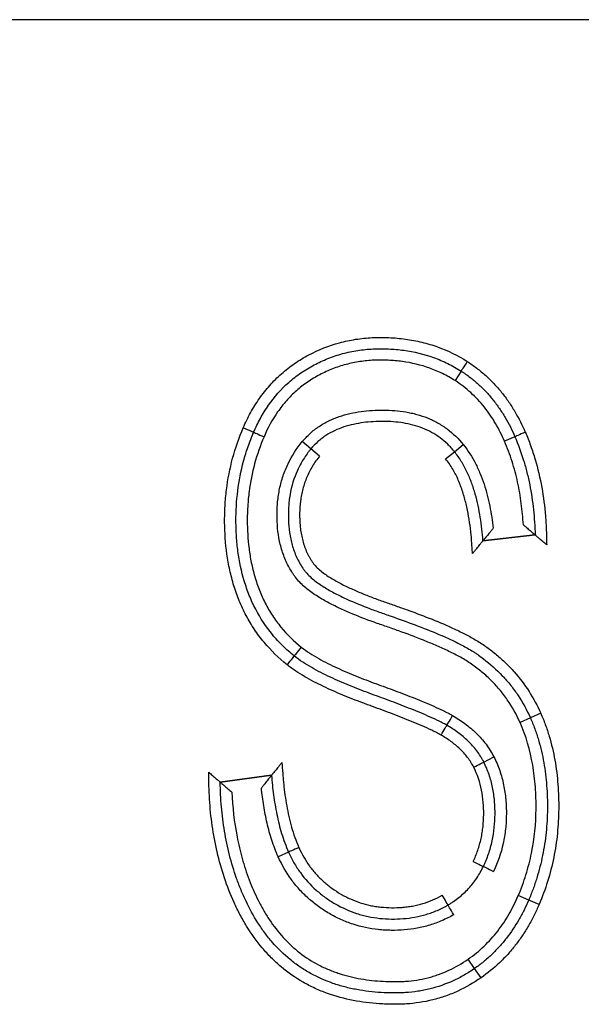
# Model space of a CAD drawing. Header units: millimetres. Extents: x -241 to 2698, y 66 to 2144.
# Tile 22 of 45: x 771.56 to 776.52, y 1774.25 to 1782.94. Entities that reach past the tile are written whole.
import ezdxf

# ---------------------------------------------------------------- set-up
doc = ezdxf.new("R2010")
doc.units = ezdxf.units.MM

msp = doc.modelspace()

# ---------------------------------------------------------------- linework, layer by layer
for p, q in [((789.6361, 1782.9426), (753.8274, 1782.9426)), ((789.6361, 1782.9426), (753.8274, 1782.9426)), ((775.4579, 1779.8399), (775.4041, 1779.7555)), ((774.1302, 1779.1533), (774.0532, 1779.217)), ((775.9326, 1779.2602), (775.8408, 1779.2206)), ((774.2072, 1779.0895), (774.1302, 1779.1533)), ((775.3206, 1779.0651), (775.3984, 1779.1279)), ((775.3984, 1779.1279), (775.4765, 1779.1904)), ((775.6502, 1778.34), (776.111, 1778.3935)), ((775.6502, 1778.34), (776.111, 1778.3935)), ((776.111, 1778.3935), (775.6502, 1778.34)), ((776.0692, 1776.7782), (775.9778, 1776.7377)), ((776.1605, 1776.819), (776.0692, 1776.7782)), ((775.6576, 1776.3871), (775.7465, 1776.4329)), ((773.7818, 1776.2703), (773.3284, 1776.2098)), ((773.3284, 1776.2098), (773.7818, 1776.2703)), ((773.9323, 1775.5921), (773.8411, 1775.5512)), ((776.0544, 1775.1686), (775.9624, 1775.2079)), ((776.1463, 1775.1293), (776.0544, 1775.1686)), ((775.5768, 1774.565), (775.5199, 1774.6472)), ((775.6337, 1774.4828), (775.5768, 1774.565))]:
    msp.add_line(p, q)
for centre, major_axis, ratio, start_param, end_param in [((775.5119, 1779.9241), (0.054, 0.0842), 0.002805, 1.570796, 3.141593), ((773.5321, 1779.3393), (-0.0918, 0.0397), 0.00212, 1.570796, 3.141593), ((773.7157, 1779.2601), (-0.0919, 0.0395), 0.00212, 0, 1.570796), ((776.0245, 1779.2998), (0.0918, 0.0396), 0.002009, 1.570796, 3.141593), ((774.0454, 1777.4019), (-0.0629, -0.0777), 0.007213, 4.712389, 6.283185), ((773.9201, 1777.246), (-0.0624, -0.0782), 0.007213, 3.141593, 4.712387), ((775.3805, 1776.7987), (-0.0499, -0.0867), 0.011417, 0, 1.570791), ((775.2797, 1776.626), (-0.0509, -0.0861), 0.011417, 1.570796, 3.141593), ((775.5685, 1776.3417), (-0.0891, -0.0454), 0.004435, 1.570796, 3.141593), ((774.0237, 1775.6327), (0.0914, 0.0406), 0.004405, 1.570796, 3.141593), ((775.5637, 1775.5087), (-0.0902, 0.0432), 0.00379, 1.570796, 3.141593), ((775.7443, 1775.4226), (-0.0903, 0.0429), 0.00379, 0, 1.570789), ((775.2899, 1775.2111), (-0.0509, 0.0861), 0.010324, 3.141593, 4.712396), ((775.3908, 1775.0384), (-0.05, 0.0866), 0.010324, 4.712442, 6.283185)]:
    msp.add_ellipse(centre, major_axis=major_axis, ratio=ratio, start_param=start_param, end_param=end_param)
for points, knots in [([(773.532, 1779.3391), (773.5516, 1779.3844), (773.5732, 1779.4289), (773.6207, 1779.515), (773.6465, 1779.5567), (773.6887, 1779.6171), (773.7034, 1779.6369), (773.7339, 1779.6757), (773.7498, 1779.6947), (773.7987, 1779.7498), (773.8678, 1779.8187), (773.9446, 1779.8785), (774.0051, 1779.92), (774.0258, 1779.9332), (774.068, 1779.9586), (774.0895, 1779.9708), (774.1981, 1780.0284), (774.2884, 1780.0641), (774.429, 1780.1023), (774.4768, 1780.1125), (774.5497, 1780.1239), (774.5743, 1780.127), (774.6233, 1780.132), (774.6477, 1780.1338), (774.7211, 1780.1375), (774.77, 1780.1374), (774.8677, 1780.1332), (774.9165, 1780.1289), (774.9896, 1780.1189), (775.014, 1780.1149), (775.0624, 1780.1058), (775.1342, 1780.0903), (775.204, 1780.0693), (775.3408, 1780.0201), (775.4282, 1779.9774), (775.5116, 1779.9242)], [0, 0, 0, 0, 0.0625, 0.0625, 0.125, 0.125, 0.15625, 0.15625, 0.1875, 0.1875, 0.25, 0.3125, 0.3125, 0.34375, 0.34375, 0.375, 0.375, 0.5, 0.5, 0.5625, 0.5625, 0.59375, 0.59375, 0.625, 0.625, 0.6875, 0.6875, 0.75, 0.75, 0.78125, 0.78125, 0.8125, 0.875, 0.875, 1, 1, 1, 1]), ([(773.6239, 1779.2996), (773.6418, 1779.3412), (773.6616, 1779.3819), (773.7053, 1779.4615), (773.7293, 1779.5006), (773.8069, 1779.6121), (773.8663, 1779.6797), (773.9511, 1779.7549), (773.9686, 1779.7695), (774.0046, 1779.7976), (774.023, 1779.811), (774.0603, 1779.8366), (774.0794, 1779.8487), (774.118, 1779.872), (774.1767, 1779.9053), (774.2381, 1779.9338), (774.3013, 1779.9588), (774.3227, 1779.9666), (774.3661, 1779.981), (774.3879, 1779.9876), (774.4538, 1780.0054), (774.4985, 1780.0147), (774.5887, 1780.0286), (774.634, 1780.0331), (774.7021, 1780.0364), (774.7249, 1780.0369), (774.7705, 1780.0368), (774.7933, 1780.0363), (774.8614, 1780.0333), (774.9065, 1780.0294), (775.0405, 1780.011), (775.1283, 1779.9902), (775.2359, 1779.9516), (775.2572, 1779.9433), (775.299, 1779.9256), (775.3608, 1779.8973), (775.4198, 1779.8641), (775.4579, 1779.8399)], [0, 0, 0, 0, 0.0625, 0.0625, 0.125, 0.125, 0.25, 0.25, 0.28125, 0.28125, 0.3125, 0.3125, 0.34375, 0.34375, 0.375, 0.4375, 0.4375, 0.46875, 0.46875, 0.5, 0.5, 0.5625, 0.5625, 0.625, 0.625, 0.65625, 0.65625, 0.6875, 0.6875, 0.75, 0.75, 0.875, 0.875, 0.90625, 0.90625, 0.9375, 1, 1, 1, 1]), ([(775.4041, 1779.7555), (775.3686, 1779.7782), (775.3317, 1779.7989), (775.2567, 1779.8356), (775.2184, 1779.8516), (775.1016, 1779.8934), (775.021, 1779.9127), (774.9171, 1779.927), (774.8962, 1779.9293), (774.8545, 1779.9331), (774.8337, 1779.9344), (774.7712, 1779.9372), (774.7295, 1779.9374), (774.6463, 1779.9337), (774.6047, 1779.9297), (774.5423, 1779.9204), (774.5216, 1779.9167), (774.4806, 1779.9082), (774.4197, 1779.8939), (774.3406, 1779.868), (774.283, 1779.8435), (774.2449, 1779.8261), (774.226, 1779.8168), (774.1889, 1779.7972), (774.1706, 1779.7869), (774.1349, 1779.7654), (774.1173, 1779.7543), (774.0659, 1779.7193), (774.0168, 1779.6812), (773.9712, 1779.6384), (773.9417, 1779.6088), (773.9273, 1779.5935), (773.8855, 1779.5461), (773.8598, 1779.5131), (773.7887, 1779.4104), (773.749, 1779.3371), (773.7156, 1779.2599)], [0, 0, 0, 0, 0.0625, 0.0625, 0.125, 0.125, 0.25, 0.25, 0.28125, 0.28125, 0.3125, 0.3125, 0.375, 0.375, 0.4375, 0.4375, 0.46875, 0.46875, 0.5, 0.5625, 0.59375, 0.59375, 0.625, 0.625, 0.65625, 0.65625, 0.6875, 0.6875, 0.75, 0.78125, 0.78125, 0.8125, 0.8125, 0.875, 0.875, 1, 1, 1, 1]), ([(775.5116, 1779.9242), (775.5405, 1779.9057), (775.5686, 1779.886), (775.6229, 1779.8446), (775.6753, 1779.8011), (775.724, 1779.7536), (775.7708, 1779.704), (775.7934, 1779.6781), (775.8364, 1779.6248), (775.8568, 1779.5974), (775.8956, 1779.5412), (775.914, 1779.5123), (775.9663, 1779.4239), (775.9971, 1779.3629), (776.0244, 1779.3)], [0, 0, 0, 0, 0.125, 0.125, 0.25, 0.375, 0.375, 0.5, 0.5, 0.625, 0.625, 0.75, 0.75, 1, 1, 1, 1]), ([(775.4579, 1779.8399), (775.4645, 1779.8356), (775.4712, 1779.8312), (775.4844, 1779.8224), (775.504, 1779.809), (775.5487, 1779.7762), (775.5852, 1779.7459), (775.6324, 1779.7033), (775.655, 1779.6811), (775.6984, 1779.6349), (775.7191, 1779.611), (775.7589, 1779.5615), (775.7778, 1779.536), (775.8137, 1779.4837), (775.8306, 1779.457), (775.8628, 1779.4023), (775.878, 1779.3744), (775.9066, 1779.3179), (775.92, 1779.2892), (775.9326, 1779.2602)], [0, 0, 0, 0, 0.03125, 0.03125, 0.0625, 0.125, 0.25, 0.25, 0.375, 0.375, 0.5, 0.5, 0.625, 0.625, 0.75, 0.75, 0.875, 0.875, 1, 1, 1, 1]), ([(775.8408, 1779.2206), (775.8175, 1779.2743), (775.7914, 1779.3264), (775.7471, 1779.4018), (775.7315, 1779.4265), (775.6985, 1779.4748), (775.6811, 1779.4984), (775.6447, 1779.5441), (775.6256, 1779.5662), (775.5856, 1779.609), (775.5647, 1779.6296), (775.4998, 1779.6884), (775.4535, 1779.7239), (775.4041, 1779.7555)], [0, 0, 0, 0, 0.25, 0.25, 0.375, 0.375, 0.5, 0.5, 0.625, 0.625, 0.75, 0.75, 1, 1, 1, 1]), ([(774.0532, 1779.217), (774.0746, 1779.2429), (774.0977, 1779.267), (774.1351, 1779.3005), (774.148, 1779.3112), (774.1743, 1779.3316), (774.2147, 1779.3605), (774.2578, 1779.385), (774.3026, 1779.4068), (774.3178, 1779.4136), (774.3487, 1779.4263), (774.3643, 1779.4322), (774.4428, 1779.4592), (774.5072, 1779.4736), (774.6055, 1779.4872), (774.6386, 1779.4904), (774.705, 1779.4945), (774.7382, 1779.4954), (774.8374, 1779.495), (774.9031, 1779.4901), (774.9848, 1779.4762), (775.0011, 1779.4731), (775.0336, 1779.4659), (775.0499, 1779.4619), (775.0981, 1779.4485), (775.161, 1779.4273), (775.2208, 1779.3989), (775.2645, 1779.3746), (775.2788, 1779.366), (775.3069, 1779.3478), (775.3206, 1779.3383), (775.3872, 1779.2888), (775.4346, 1779.2427), (775.4765, 1779.1904)], [0, 0, 0, 0, 0.0625, 0.0625, 0.09375, 0.09375, 0.125, 0.1875, 0.1875, 0.21875, 0.21875, 0.25, 0.25, 0.375, 0.375, 0.4375, 0.4375, 0.5, 0.5, 0.625, 0.625, 0.65625, 0.65625, 0.6875, 0.6875, 0.75, 0.8125, 0.8125, 0.84375, 0.84375, 0.875, 0.875, 1, 1, 1, 1]), ([(775.3984, 1779.1279), (775.3961, 1779.1308), (775.3938, 1779.1337), (775.389, 1779.1394), (775.3819, 1779.148), (775.3648, 1779.1674), (775.3288, 1779.2044), (775.2951, 1779.2329), (775.2593, 1779.2592), (775.2469, 1779.2676), (775.2219, 1779.2835), (775.1837, 1779.306), (775.1436, 1779.3247), (775.0886, 1779.3463), (775.0602, 1779.3555), (775.0031, 1779.3707), (774.9744, 1779.3768), (774.8876, 1779.3909), (774.829, 1779.3951), (774.7403, 1779.3953), (774.7107, 1779.3946), (774.652, 1779.3911), (774.6227, 1779.3884), (774.5355, 1779.3769), (774.4781, 1779.3648), (774.3651, 1779.3274), (774.3116, 1779.3027), (774.2498, 1779.2625), (774.2377, 1779.254), (774.214, 1779.236), (774.2025, 1779.2265), (774.1693, 1779.197), (774.1489, 1779.1759), (774.1302, 1779.1533)], [0, 0, 0, 0, 0.007813, 0.007813, 0.015625, 0.03125, 0.0625, 0.125, 0.125, 0.15625, 0.15625, 0.1875, 0.25, 0.25, 0.3125, 0.3125, 0.375, 0.375, 0.5, 0.5, 0.5625, 0.5625, 0.625, 0.625, 0.75, 0.75, 0.875, 0.875, 0.90625, 0.90625, 0.9375, 0.9375, 1, 1, 1, 1]), ([(773.9196, 1777.2464), (773.8446, 1777.3063), (773.7767, 1777.3724), (773.6859, 1777.4811), (773.6434, 1777.5379), (773.6051, 1777.5985), (773.5805, 1777.6396), (773.5687, 1777.6606), (773.5353, 1777.7239), (773.5153, 1777.7669), (773.4795, 1777.8546), (773.4476, 1777.9438), (773.4234, 1778.0359), (773.4079, 1778.106), (773.4033, 1778.1295), (773.3948, 1778.1764), (773.3911, 1778.1999), (773.3746, 1778.3175), (773.3684, 1778.4118), (773.3675, 1778.5536), (773.3687, 1778.601), (773.3727, 1778.6721), (773.3744, 1778.6958), (773.3787, 1778.7432), (773.3812, 1778.767), (773.4075, 1778.9804), (773.4564, 1779.1633), (773.532, 1779.3391)], [0, 0, 0, 0, 0.125, 0.125, 0.1875, 0.21875, 0.21875, 0.25, 0.25, 0.3125, 0.3125, 0.375, 0.4375, 0.4375, 0.46875, 0.46875, 0.5, 0.5, 0.625, 0.625, 0.6875, 0.6875, 0.71875, 0.71875, 0.75, 0.75, 1, 1, 1, 1]), ([(773.9825, 1777.3241), (773.9474, 1777.3522), (773.9137, 1777.3818), (773.8492, 1777.4448), (773.8183, 1777.4782), (773.7323, 1777.5822), (773.6709, 1777.6754), (773.6216, 1777.7765), (773.6029, 1777.8175), (773.594, 1777.8384), (773.5689, 1777.9012), (773.5542, 1777.9435), (773.5157, 1778.0715), (773.4975, 1778.1583), (773.4796, 1778.2905), (773.473, 1778.3571), (773.4697, 1778.4243), (773.4682, 1778.4693), (773.4678, 1778.4919), (773.4676, 1778.6042), (773.4727, 1778.6933), (773.4948, 1778.87), (773.5118, 1778.9576), (773.5468, 1779.0877), (773.5601, 1779.1309), (773.5897, 1779.2161), (773.606, 1779.2581), (773.6239, 1779.2996)], [0, 0, 0, 0, 0.0625, 0.0625, 0.125, 0.125, 0.25, 0.28125, 0.28125, 0.3125, 0.3125, 0.375, 0.375, 0.5, 0.5, 0.5625, 0.59375, 0.59375, 0.625, 0.625, 0.75, 0.75, 0.875, 0.875, 0.9375, 0.9375, 1, 1, 1, 1]), ([(776.0244, 1779.3), (776.0412, 1779.261), (776.0569, 1779.2214), (776.0858, 1779.1414), (776.099, 1779.101), (776.1352, 1778.9787), (776.1545, 1778.8959), (776.1847, 1778.7285), (776.1954, 1778.6442), (776.2058, 1778.517), (776.2082, 1778.4746), (776.2107, 1778.4109), (776.2112, 1778.3897), (776.2123, 1778.3472), (776.2128, 1778.3259), (776.2134, 1778.3047)], [0, 0, 0, 0, 0.125, 0.125, 0.25, 0.25, 0.5, 0.5, 0.75, 0.75, 0.875, 0.875, 0.9375, 0.9375, 1, 1, 1, 1]), ([(773.7156, 1779.2599), (773.6487, 1779.1041), (773.6053, 1778.9427), (773.5812, 1778.7552), (773.5788, 1778.7343), (773.5748, 1778.6923), (773.5732, 1778.6711), (773.5692, 1778.6078), (773.5678, 1778.5657), (773.5676, 1778.4398), (773.5723, 1778.3562), (773.5882, 1778.2315), (773.595, 1778.1901), (773.6077, 1778.1281), (773.6124, 1778.1075), (773.6225, 1778.0663), (773.6281, 1778.0458), (773.6459, 1777.9849), (773.6595, 1777.945), (773.6901, 1777.8667), (773.7071, 1777.8283), (773.7359, 1777.772), (773.7459, 1777.7534), (773.7672, 1777.7167), (773.7784, 1777.6986), (773.8132, 1777.6453), (773.8382, 1777.6114), (773.9182, 1777.5141), (773.9784, 1777.4554), (774.0449, 1777.4023)], [0, 0, 0, 0, 0.25, 0.25, 0.28125, 0.28125, 0.3125, 0.3125, 0.375, 0.375, 0.5, 0.5, 0.5625, 0.5625, 0.59375, 0.59375, 0.625, 0.625, 0.6875, 0.6875, 0.75, 0.75, 0.78125, 0.78125, 0.8125, 0.8125, 0.875, 0.875, 1, 1, 1, 1]), ([(775.9778, 1776.7377), (775.9461, 1776.8086), (775.9086, 1776.8754), (775.8433, 1776.9695), (775.8201, 1776.9998), (775.7706, 1777.0584), (775.7444, 1777.0866), (775.6889, 1777.141), (775.6602, 1777.1666), (775.6156, 1777.2031), (775.6005, 1777.2149), (775.5699, 1777.2378), (775.5543, 1777.249), (775.5227, 1777.2706), (775.5065, 1777.2808), (775.4736, 1777.3004), (775.4569, 1777.3099), (775.4061, 1777.3374), (775.3715, 1777.3547), (775.3016, 1777.3878), (775.2663, 1777.4036), (775.1954, 1777.4341), (775.1597, 1777.4489), (775.0522, 1777.4919), (774.9799, 1777.519), (774.8709, 1777.5582), (774.8345, 1777.5711), (774.7797, 1777.59), (774.7614, 1777.5962), (774.7249, 1777.6088), (774.7067, 1777.6152), (774.6159, 1777.6478), (774.544, 1777.6755), (774.4378, 1777.7207), (774.4027, 1777.7364), (774.3333, 1777.7695), (774.299, 1777.7869), (774.2314, 1777.824), (774.1981, 1777.8437), (774.1495, 1777.8759), (774.1335, 1777.8871), (774.1024, 1777.9104), (774.0873, 1777.9224), (774.0581, 1777.9477), (774.0441, 1777.9609), (774.0174, 1777.9889), (774.0048, 1778.0036), (773.9872, 1778.0271), (773.9815, 1778.0351), (773.9705, 1778.0514), (773.9544, 1778.076), (773.9205, 1778.1351), (773.8974, 1778.1888), (773.8779, 1778.2444), (773.8721, 1778.2631), (773.8617, 1778.3007), (773.8571, 1778.3196), (773.8372, 1778.4144), (773.8304, 1778.4915), (773.8305, 1778.5891), (773.8309, 1778.6087), (773.8328, 1778.6477), (773.837, 1778.7059), (773.8457, 1778.7633), (773.8617, 1778.8392), (773.8718, 1778.8768), (773.8969, 1778.9511), (773.9115, 1778.9871), (773.9617, 1779.0915), (774.0035, 1779.1565), (774.0532, 1779.217)], [0, 0, 0, 0, 0.0625, 0.0625, 0.09375, 0.09375, 0.125, 0.125, 0.15625, 0.15625, 0.171875, 0.171875, 0.1875, 0.1875, 0.203125, 0.203125, 0.21875, 0.21875, 0.25, 0.25, 0.28125, 0.28125, 0.3125, 0.3125, 0.375, 0.375, 0.40625, 0.40625, 0.421875, 0.421875, 0.4375, 0.4375, 0.5, 0.5, 0.53125, 0.53125, 0.5625, 0.5625, 0.59375, 0.59375, 0.609375, 0.609375, 0.625, 0.625, 0.640625, 0.640625, 0.65625, 0.65625, 0.664062, 0.664062, 0.671875, 0.6875, 0.71875, 0.71875, 0.734375, 0.734375, 0.75, 0.75, 0.8125, 0.8125, 0.828125, 0.828125, 0.84375, 0.875, 0.875, 0.90625, 0.90625, 0.9375, 0.9375, 1, 1, 1, 1]), ([(776.0072, 1778.4821), (776.0035, 1778.5455), (775.9976, 1778.6086), (775.9809, 1778.7343), (775.97, 1778.7969), (775.9496, 1778.8897), (775.9422, 1778.9205), (775.9258, 1778.9818), (775.9169, 1779.0123), (775.8881, 1779.1029), (775.866, 1779.1623), (775.8408, 1779.2206)], [0, 0, 0, 0, 0.25, 0.25, 0.5, 0.5, 0.625, 0.625, 0.75, 0.75, 1, 1, 1, 1]), ([(775.9326, 1779.2602), (775.962, 1779.1921), (775.9875, 1779.1225), (776.0201, 1779.0161), (776.03, 1778.9803), (776.0481, 1778.9082), (776.0562, 1778.872), (776.0778, 1778.763), (776.0888, 1778.6897), (776.1044, 1778.542), (776.1091, 1778.4678), (776.111, 1778.3935)], [0, 0, 0, 0, 0.25, 0.25, 0.375, 0.375, 0.5, 0.5, 0.75, 0.75, 1, 1, 1, 1]), ([(774.1302, 1779.1533), (774.1272, 1779.1496), (774.1243, 1779.1459), (774.1184, 1779.1386), (774.1097, 1779.1274), (774.09, 1779.1011), (774.0638, 1779.0622), (774.0449, 1779.0298), (774.0271, 1778.9966), (774.0187, 1778.9797), (773.9798, 1778.8941), (773.9584, 1778.8228), (773.9423, 1778.7305), (773.9396, 1778.7118), (773.9353, 1778.6745), (773.9336, 1778.6558), (773.9302, 1778.5997), (773.9299, 1778.5623), (773.9327, 1778.4877), (773.9359, 1778.4504), (773.9469, 1778.3758), (773.9546, 1778.339), (773.975, 1778.2672), (773.9877, 1778.2321), (774.0112, 1778.1807), (774.0198, 1778.1638), (774.0382, 1778.1311), (774.048, 1778.1152), (774.0638, 1778.092), (774.0692, 1778.0843), (774.0805, 1778.0695), (774.0865, 1778.0622), (774.1052, 1778.0412), (774.1189, 1778.0278), (774.1471, 1778.0026), (774.1618, 1777.9908), (774.1918, 1777.9683), (774.2072, 1777.9576), (774.2542, 1777.9266), (774.2866, 1777.9076), (774.3529, 1777.8716), (774.3866, 1777.8547), (774.4887, 1777.8066), (774.5581, 1777.7778), (774.6632, 1777.7374), (774.6985, 1777.7244), (774.7516, 1777.7055), (774.7693, 1777.6993), (774.8048, 1777.687), (774.8226, 1777.681), (774.9114, 1777.6502), (774.9821, 1777.6248), (775.1226, 1777.5717), (775.1923, 1777.5441), (775.2957, 1777.4999), (775.33, 1777.4847), (775.398, 1777.453), (775.4317, 1777.4365), (775.4816, 1777.4103), (775.4981, 1777.4013), (775.5309, 1777.3827), (775.5472, 1777.3731), (775.5711, 1777.3581), (775.579, 1777.353), (775.5946, 1777.3426), (775.6023, 1777.3373), (775.6252, 1777.3212), (775.7005, 1777.266), (775.77, 1777.2041), (775.8343, 1777.1362), (775.847, 1777.1223), (775.8716, 1777.0939), (775.8837, 1777.0794), (775.9189, 1777.0353), (775.9849, 1776.9446), (776.0386, 1776.8466), (776.0692, 1776.7782)], [0, 0, 0, 0, 0.003906, 0.003906, 0.007813, 0.015625, 0.03125, 0.046875, 0.046875, 0.0625, 0.0625, 0.125, 0.125, 0.140625, 0.140625, 0.15625, 0.15625, 0.1875, 0.1875, 0.21875, 0.21875, 0.25, 0.25, 0.28125, 0.28125, 0.296875, 0.296875, 0.3125, 0.3125, 0.320313, 0.320313, 0.328125, 0.328125, 0.34375, 0.34375, 0.359375, 0.359375, 0.375, 0.375, 0.40625, 0.40625, 0.4375, 0.4375, 0.5, 0.5, 0.53125, 0.53125, 0.546875, 0.546875, 0.5625, 0.5625, 0.625, 0.625, 0.6875, 0.6875, 0.71875, 0.71875, 0.75, 0.75, 0.765625, 0.765625, 0.78125, 0.78125, 0.789063, 0.789063, 0.796875, 0.796875, 0.8125, 0.875, 0.875, 0.890625, 0.890625, 0.90625, 0.90625, 0.9375, 1, 1, 1, 1]), ([(775.6502, 1778.34), (775.6452, 1778.4098), (775.6375, 1778.4795), (775.6154, 1778.6179), (775.601, 1778.6863), (775.5723, 1778.7874), (775.5615, 1778.8208), (775.5373, 1778.8864), (775.5238, 1778.9187), (775.5012, 1778.9662), (775.4933, 1778.9818), (775.4766, 1779.0125), (775.4679, 1779.0276), (775.4404, 1779.0721), (775.4204, 1779.1007), (775.3984, 1779.1279)], [0, 0, 0, 0, 0.25, 0.25, 0.5, 0.5, 0.625, 0.625, 0.75, 0.75, 0.8125, 0.8125, 0.875, 0.875, 1, 1, 1, 1]), ([(775.4765, 1779.1904), (775.5183, 1779.1385), (775.5536, 1779.0828), (775.599, 1778.9946), (775.6128, 1778.9644), (775.6381, 1778.903), (775.6495, 1778.8718), (775.6702, 1778.8089), (775.6795, 1778.7771), (775.6962, 1778.7128), (775.7036, 1778.6804), (775.7233, 1778.5828), (775.7332, 1778.5172), (775.7405, 1778.4512)], [0, 0, 0, 0, 0.25, 0.25, 0.375, 0.375, 0.5, 0.5, 0.625, 0.625, 0.75, 0.75, 1, 1, 1, 1]), ([(774.2072, 1779.0895), (774.1839, 1779.0611), (774.1627, 1779.0313), (774.1342, 1778.9844), (774.1252, 1778.9684), (774.1085, 1778.9358), (774.0855, 1778.8863), (774.0623, 1778.8177), (774.0502, 1778.7645), (774.0433, 1778.7287), (774.0404, 1778.7105), (774.0334, 1778.6562), (774.0311, 1778.6201), (774.0301, 1778.5478), (774.0313, 1778.5116), (774.0363, 1778.4574), (774.0385, 1778.4394), (774.0441, 1778.4033), (774.0475, 1778.3852), (774.0596, 1778.3318), (774.0703, 1778.2971), (774.0908, 1778.2466), (774.0983, 1778.23), (774.111, 1778.2056), (774.1154, 1778.1975), (774.1246, 1778.1817), (774.1342, 1778.1661), (774.1445, 1778.1511), (774.1524, 1778.1401), (774.1551, 1778.1364), (774.1608, 1778.1293), (774.1637, 1778.1259), (774.1787, 1778.1088), (774.192, 1778.0962), (774.22, 1778.0722), (774.2346, 1778.061), (774.2642, 1778.0397), (774.2793, 1778.0296), (774.3252, 1778.0006), (774.3567, 1777.9829), (774.4207, 1777.9493), (774.4533, 1777.9336), (774.5191, 1777.9034), (774.5524, 1777.8891), (774.6195, 1777.8614), (774.6534, 1777.8481), (774.7215, 1777.8224), (774.7557, 1777.81), (774.8072, 1777.792), (774.8244, 1777.7861), (774.8588, 1777.7743), (774.9104, 1777.7564), (774.9619, 1777.7381), (775.0644, 1777.7009), (775.1325, 1777.6752), (775.2675, 1777.6211), (775.3345, 1777.5928), (775.4336, 1777.5468), (775.4664, 1777.5309), (775.5314, 1777.4974), (775.5634, 1777.4798), (775.6101, 1777.4518), (775.6254, 1777.4422), (775.6556, 1777.4222), (775.6703, 1777.4118), (775.7141, 1777.3801), (775.7711, 1777.3358), (775.825, 1777.2874), (775.8772, 1777.2367), (775.9025, 1777.2102), (776.0231, 1777.074), (776.1008, 1776.9525), (776.1605, 1776.819)], [0, 0, 0, 0, 0.03125, 0.03125, 0.046875, 0.046875, 0.0625, 0.09375, 0.109375, 0.109375, 0.125, 0.125, 0.15625, 0.15625, 0.1875, 0.1875, 0.203125, 0.203125, 0.21875, 0.21875, 0.25, 0.25, 0.265625, 0.265625, 0.273437, 0.273437, 0.28125, 0.289062, 0.289062, 0.292969, 0.292969, 0.296875, 0.296875, 0.3125, 0.3125, 0.328125, 0.328125, 0.34375, 0.34375, 0.375, 0.375, 0.40625, 0.40625, 0.4375, 0.4375, 0.46875, 0.46875, 0.5, 0.5, 0.515625, 0.515625, 0.53125, 0.5625, 0.5625, 0.625, 0.625, 0.6875, 0.6875, 0.71875, 0.71875, 0.75, 0.75, 0.765625, 0.765625, 0.78125, 0.78125, 0.8125, 0.84375, 0.84375, 0.875, 0.875, 1, 1, 1, 1]), ([(775.558, 1778.2286), (775.5567, 1778.247), (775.5553, 1778.2654), (775.5527, 1778.3022), (775.5514, 1778.3206), (775.5473, 1778.3758), (775.5438, 1778.4125), (775.535, 1778.4858), (775.5298, 1778.5223), (775.5172, 1778.5949), (775.5098, 1778.6311), (775.4926, 1778.7026), (775.4828, 1778.7381), (775.4601, 1778.8082), (775.4471, 1778.8429), (775.4179, 1778.9101), (775.4015, 1778.9428), (775.3645, 1779.0059), (775.3439, 1779.0362), (775.3206, 1779.0651)], [0, 0, 0, 0, 0.0625, 0.0625, 0.125, 0.125, 0.25, 0.25, 0.375, 0.375, 0.5, 0.5, 0.625, 0.625, 0.75, 0.75, 0.875, 0.875, 1, 1, 1, 1]), ([(775.7405, 1778.4512), (775.7355, 1778.4449), (775.7305, 1778.4386), (775.7205, 1778.4262), (775.7156, 1778.4201), (775.7009, 1778.4018), (775.6915, 1778.3903), (775.6784, 1778.3742), (775.6742, 1778.3691), (775.6684, 1778.3621), (775.6666, 1778.3599), (775.6631, 1778.3557), (775.6615, 1778.3537), (775.6585, 1778.35), (775.6571, 1778.3484), (775.6547, 1778.3455), (775.6537, 1778.3442), (775.6511, 1778.3411), (775.6502, 1778.34), (775.6502, 1778.34)], [0, 0, 0, 0, 0.125178, 0.125178, 0.250357, 0.250357, 0.500713, 0.500713, 0.625892, 0.625892, 0.688481, 0.688481, 0.75107, 0.75107, 0.813659, 0.813659, 0.876249, 0.876249, 1, 1, 1, 1]), ([(776.0072, 1778.4821), (776.0132, 1778.4771), (776.0192, 1778.4721), (776.031, 1778.4621), (776.0368, 1778.4572), (776.0541, 1778.4425), (776.065, 1778.4332), (776.0801, 1778.4202), (776.0848, 1778.4161), (776.0912, 1778.4106), (776.0933, 1778.4088), (776.0971, 1778.4055), (776.0989, 1778.4039), (776.1022, 1778.4011), (776.1037, 1778.3998), (776.1063, 1778.3976), (776.1074, 1778.3966), (776.1101, 1778.3943), (776.111, 1778.3935), (776.111, 1778.3935)], [0, 0, 0, 0, 0.125181, 0.125181, 0.250361, 0.250361, 0.500722, 0.500722, 0.625903, 0.625903, 0.688493, 0.688493, 0.751083, 0.751083, 0.813674, 0.813674, 0.876264, 0.876264, 1, 1, 1, 1]), ([(776.2134, 1778.3047), (776.2075, 1778.3097), (776.2016, 1778.3148), (776.1901, 1778.3249), (776.1843, 1778.3299), (776.1673, 1778.3447), (776.1565, 1778.354), (776.1416, 1778.3669), (776.137, 1778.371), (776.1285, 1778.3783), (776.1246, 1778.3817), (776.1198, 1778.3859), (776.1183, 1778.3872), (776.1158, 1778.3894), (776.1146, 1778.3903), (776.112, 1778.3926), (776.1111, 1778.3935), (776.111, 1778.3935)], [0, 0, 0, 0, 0.125231, 0.125231, 0.250463, 0.250463, 0.500925, 0.500925, 0.626156, 0.626156, 0.751388, 0.751388, 0.814003, 0.814003, 0.876619, 0.876619, 1, 1, 1, 1]), ([(775.558, 1778.2286), (775.5631, 1778.2348), (775.5683, 1778.2411), (775.5785, 1778.2534), (775.5835, 1778.2595), (775.5986, 1778.2777), (775.6082, 1778.2893), (775.6216, 1778.3054), (775.6259, 1778.3106), (775.6317, 1778.3177), (775.6336, 1778.3199), (775.6371, 1778.3242), (775.6388, 1778.3262), (775.6418, 1778.3299), (775.6432, 1778.3315), (775.6456, 1778.3345), (775.6467, 1778.3358), (775.6493, 1778.3389), (775.6502, 1778.34), (775.6502, 1778.34)], [0, 0, 0, 0, 0.125018, 0.125018, 0.250035, 0.250035, 0.50007, 0.50007, 0.625088, 0.625088, 0.687596, 0.687596, 0.750105, 0.750105, 0.812614, 0.812614, 0.875123, 0.875123, 1, 1, 1, 1]), ([(774.0449, 1777.4023), (774.0688, 1777.3829), (774.0941, 1777.3651), (774.1456, 1777.3317), (774.1719, 1777.316), (774.2519, 1777.2713), (774.3068, 1777.2442), (774.418, 1777.193), (774.4745, 1777.169), (774.5882, 1777.1231), (774.6455, 1777.1013), (774.7319, 1777.0698), (774.7607, 1777.0593), (774.8182, 1777.0382), (774.847, 1777.0275), (774.933, 1776.9951), (774.9902, 1776.9731), (775.104, 1776.9278), (775.1606, 1776.9045), (775.2447, 1776.8674), (775.2725, 1776.8547), (775.3139, 1776.8346), (775.3276, 1776.8277), (775.3547, 1776.8134), (775.3682, 1776.806), (775.3815, 1776.7982)], [0, 0, 0, 0, 0.0625, 0.0625, 0.125, 0.125, 0.25, 0.25, 0.375, 0.375, 0.5, 0.5, 0.5625, 0.5625, 0.625, 0.625, 0.75, 0.75, 0.875, 0.875, 0.9375, 0.9375, 0.96875, 0.96875, 1, 1, 1, 1]), ([(775.3306, 1776.7121), (775.3173, 1776.72), (775.3036, 1776.7274), (775.2762, 1776.7416), (775.2623, 1776.7485), (775.2205, 1776.7686), (775.1923, 1776.7813), (775.1072, 1776.8185), (775.0499, 1776.8418), (774.9348, 1776.8873), (774.877, 1776.9094), (774.7901, 1776.9419), (774.7611, 1776.9527), (774.703, 1776.974), (774.6738, 1776.9844), (774.5868, 1777.0166), (774.5291, 1777.0389), (774.4145, 1777.0857), (774.3577, 1777.1103), (774.2457, 1777.1627), (774.1906, 1777.1905), (774.1101, 1777.2364), (774.0836, 1777.2524), (774.0318, 1777.2866), (774.0066, 1777.3047), (773.9825, 1777.3241)], [0, 0, 0, 0, 0.03125, 0.03125, 0.0625, 0.0625, 0.125, 0.125, 0.25, 0.25, 0.375, 0.375, 0.4375, 0.4375, 0.5, 0.5, 0.625, 0.625, 0.75, 0.75, 0.875, 0.875, 0.9375, 0.9375, 1, 1, 1, 1]), ([(775.2807, 1776.6254), (775.2672, 1776.6334), (775.2534, 1776.6409), (775.2255, 1776.6552), (775.2114, 1776.6621), (775.169, 1776.6822), (775.1405, 1776.6949), (775.0544, 1776.7322), (774.9964, 1776.7556), (774.8799, 1776.8013), (774.8214, 1776.8236), (774.7335, 1776.8563), (774.7041, 1776.8671), (774.66, 1776.8831), (774.6453, 1776.8885), (774.6159, 1776.8992), (774.5426, 1776.9264), (774.4697, 1776.9549), (774.3541, 1777.0028), (774.2969, 1777.028), (774.1843, 1777.0816), (774.1289, 1777.11), (774.0481, 1777.157), (774.0216, 1777.1734), (773.9696, 1777.2081), (773.9442, 1777.2265), (773.9196, 1777.2464)], [0, 0, 0, 0, 0.03125, 0.03125, 0.0625, 0.0625, 0.125, 0.125, 0.25, 0.25, 0.375, 0.375, 0.4375, 0.4375, 0.46875, 0.46875, 0.5, 0.625, 0.625, 0.75, 0.75, 0.875, 0.875, 0.9375, 0.9375, 1, 1, 1, 1]), ([(775.3815, 1776.7982), (775.4194, 1776.7763), (775.4559, 1776.7526), (775.5084, 1776.7138), (775.5255, 1776.7003), (775.5588, 1776.6721), (775.5751, 1776.6574), (775.6064, 1776.6269), (775.6214, 1776.6111), (775.6503, 1776.5784), (775.6642, 1776.5614), (775.7035, 1776.5089), (775.7266, 1776.4719), (775.7465, 1776.4329)], [0, 0, 0, 0, 0.25, 0.25, 0.375, 0.375, 0.5, 0.5, 0.625, 0.625, 0.75, 0.75, 1, 1, 1, 1]), ([(776.0692, 1776.7782), (776.0762, 1776.7624), (776.083, 1776.7464), (776.096, 1776.7142), (776.1022, 1776.6981), (776.1201, 1776.6492), (776.131, 1776.6163), (776.1605, 1776.5165), (776.176, 1776.4494), (776.1997, 1776.3144), (776.2079, 1776.2464), (776.2156, 1776.1439), (776.2174, 1776.1096), (776.2196, 1776.0409), (776.22, 1776.0064), (776.2193, 1775.9373), (776.2181, 1775.9027), (776.2143, 1775.834), (776.2061, 1775.7313), (776.1805, 1775.5621), (776.1465, 1775.4291), (776.1157, 1775.3302), (776.1046, 1775.2974), (776.0807, 1775.2325), (776.0679, 1775.2004), (776.0544, 1775.1686)], [0, 0, 0, 0, 0.03125, 0.03125, 0.0625, 0.0625, 0.125, 0.125, 0.25, 0.25, 0.375, 0.375, 0.4375, 0.4375, 0.5, 0.5, 0.5625, 0.5625, 0.625, 0.75, 0.875, 0.875, 0.9375, 0.9375, 1, 1, 1, 1]), ([(776.1605, 1776.819), (776.1753, 1776.7858), (776.1889, 1776.752), (776.2139, 1776.6839), (776.2253, 1776.6496), (776.2563, 1776.5458), (776.2727, 1776.4754), (776.2918, 1776.3685), (776.2972, 1776.3325), (776.3062, 1776.2605), (776.3134, 1776.1886), (776.3172, 1776.1167), (776.3195, 1776.0449), (776.32, 1776.0091), (776.319, 1775.9015), (776.3151, 1775.8298), (776.3042, 1775.7224), (776.2997, 1775.6867), (776.2888, 1775.6152), (776.2825, 1775.5794), (776.2464, 1775.4013), (776.2035, 1775.2631), (776.1463, 1775.1293)], [0, 0, 0, 0, 0.0625, 0.0625, 0.125, 0.125, 0.25, 0.25, 0.3125, 0.3125, 0.375, 0.4375, 0.4375, 0.5, 0.5, 0.625, 0.625, 0.6875, 0.6875, 0.75, 0.75, 1, 1, 1, 1]), ([(775.6576, 1776.3871), (775.6554, 1776.3914), (775.6531, 1776.3958), (775.6485, 1776.4044), (775.6414, 1776.4172), (775.624, 1776.4464), (775.5965, 1776.4863), (775.5719, 1776.5163), (775.546, 1776.5454), (775.5324, 1776.5595), (775.4903, 1776.6002), (775.4603, 1776.6251), (775.3973, 1776.6715), (775.3644, 1776.6926), (775.3306, 1776.7121)], [0, 0, 0, 0, 0.03125, 0.03125, 0.0625, 0.125, 0.25, 0.375, 0.375, 0.5, 0.5, 0.75, 0.75, 1, 1, 1, 1]), ([(775.9624, 1775.2079), (775.9883, 1775.2685), (776.0223, 1775.361), (776.0492, 1775.4557), (776.0655, 1775.5194), (776.0728, 1775.5515), (776.1055, 1775.7128), (776.1182, 1775.8422), (776.12, 1776.0045), (776.1196, 1776.037), (776.1177, 1776.1019), (776.1143, 1776.167), (776.1081, 1776.2321), (776.1001, 1776.2973), (776.0954, 1776.3299), (776.0672, 1776.4915), (776.0312, 1776.6171), (775.9778, 1776.7377)], [0, 0, 0, 0, 0.125, 0.1875, 0.1875, 0.25, 0.25, 0.5, 0.5, 0.5625, 0.5625, 0.625, 0.6875, 0.6875, 0.75, 0.75, 1, 1, 1, 1]), ([(775.5687, 1776.3413), (775.5532, 1776.3718), (775.5348, 1776.4009), (775.4934, 1776.4553), (775.4703, 1776.4807), (775.4208, 1776.5279), (775.3943, 1776.5497), (775.3391, 1776.5899), (775.3104, 1776.6084), (775.2807, 1776.6254)], [0, 0, 0, 0, 0.25, 0.25, 0.5, 0.5, 0.75, 0.75, 1, 1, 1, 1]), ([(775.7465, 1776.4329), (775.7667, 1776.3938), (775.7838, 1776.3535), (775.8052, 1776.2915), (775.8117, 1776.2706), (775.8233, 1776.2282), (775.8284, 1776.2068), (775.8416, 1776.1427), (775.8478, 1776.0997), (775.8556, 1776.0134), (775.8573, 1775.97), (775.8569, 1775.9047), (775.8562, 1775.8829), (775.8537, 1775.8391), (775.852, 1775.8173), (775.8449, 1775.7523), (775.8379, 1775.7096), (775.81, 1775.5833), (775.7821, 1775.5015), (775.7441, 1775.4223)], [0, 0, 0, 0, 0.125, 0.125, 0.1875, 0.1875, 0.25, 0.25, 0.375, 0.375, 0.5, 0.5, 0.5625, 0.5625, 0.625, 0.625, 0.75, 0.75, 1, 1, 1, 1]), ([(773.8733, 1776.3834), (773.8683, 1776.3771), (773.8631, 1776.3708), (773.853, 1776.3583), (773.848, 1776.3521), (773.8331, 1776.3337), (773.8236, 1776.3219), (773.8103, 1776.3055), (773.8061, 1776.3003), (773.8003, 1776.2931), (773.7984, 1776.2908), (773.7949, 1776.2865), (773.7932, 1776.2844), (773.7902, 1776.2807), (773.7888, 1776.279), (773.7864, 1776.2759), (773.7853, 1776.2746), (773.7827, 1776.2714), (773.7818, 1776.2703), (773.7818, 1776.2703)], [0, 0, 0, 0, 0.125, 0.125, 0.25, 0.25, 0.5, 0.5, 0.625, 0.625, 0.6875, 0.6875, 0.75, 0.75, 0.8125, 0.8125, 0.875, 0.875, 1, 1, 1, 1]), ([(773.8733, 1776.3834), (773.8758, 1776.3514), (773.8783, 1776.3194), (773.882, 1776.2715), (773.8833, 1776.2555), (773.8861, 1776.2236), (773.8877, 1776.2076), (773.896, 1776.1279), (773.9047, 1776.0643), (773.9216, 1775.9697), (773.9279, 1775.9382), (773.942, 1775.8757), (773.9499, 1775.8446), (773.9762, 1775.7521), (773.9972, 1775.6917), (774.0235, 1775.6331)], [0, 0, 0, 0, 0.125, 0.125, 0.1875, 0.1875, 0.25, 0.25, 0.5, 0.5, 0.625, 0.625, 0.75, 0.75, 1, 1, 1, 1]), ([(775.6539, 1775.4655), (775.6582, 1775.4745), (775.6624, 1775.4836), (775.6705, 1775.5018), (775.6822, 1775.5293), (775.6998, 1775.5758), (775.7116, 1775.6139), (775.7223, 1775.6523), (775.7272, 1775.6717), (775.7484, 1775.7688), (775.7564, 1775.8473), (775.7572, 1775.9462), (775.7569, 1775.966), (775.7553, 1776.0057), (775.754, 1776.0256), (775.7488, 1776.0851), (775.7432, 1776.1242), (775.7275, 1776.2015), (775.7173, 1776.2396), (775.698, 1776.2958), (775.6909, 1776.3144), (775.6753, 1776.3512), (775.6668, 1776.3693), (775.6576, 1776.3871)], [0, 0, 0, 0, 0.03125, 0.03125, 0.0625, 0.125, 0.1875, 0.1875, 0.25, 0.25, 0.5, 0.5, 0.5625, 0.5625, 0.625, 0.625, 0.75, 0.75, 0.875, 0.875, 0.9375, 0.9375, 1, 1, 1, 1]), ([(773.2269, 1776.2971), (773.2327, 1776.2921), (773.2385, 1776.2871), (773.2501, 1776.2771), (773.2558, 1776.2722), (773.2728, 1776.2576), (773.2835, 1776.2485), (773.2983, 1776.2357), (773.3029, 1776.2318), (773.3112, 1776.2246), (773.3151, 1776.2213), (773.3198, 1776.2172), (773.3213, 1776.2159), (773.3238, 1776.2138), (773.3249, 1776.2128), (773.3275, 1776.2106), (773.3284, 1776.2098), (773.3284, 1776.2098)], [0, 0, 0, 0, 0.125, 0.125, 0.25, 0.25, 0.5, 0.5, 0.625, 0.625, 0.75, 0.75, 0.8125, 0.8125, 0.875, 0.875, 1, 1, 1, 1]), ([(775.6337, 1774.4828), (775.5686, 1774.4373), (775.5005, 1774.398), (775.3936, 1774.349), (775.339, 1774.3269), (775.2826, 1774.3087), (775.2446, 1774.2973), (775.2254, 1774.2921), (775.1293, 1774.2683), (775.0517, 1774.2566), (774.9537, 1774.2502), (774.934, 1774.2493), (774.8946, 1774.2483), (774.8749, 1774.2482), (774.8353, 1774.2486), (774.8155, 1774.2491), (774.776, 1774.2505), (774.7562, 1774.2515), (774.6579, 1774.2579), (774.5801, 1774.2675), (774.4266, 1774.2973), (774.3508, 1774.3176), (774.2577, 1774.351), (774.2391, 1774.3581), (774.2023, 1774.3731), (774.1477, 1774.3967), (774.0952, 1774.4237), (773.9929, 1774.4822), (773.9285, 1774.5273), (773.8526, 1774.5912), (773.8376, 1774.6044), (773.8084, 1774.6313), (773.7656, 1774.6725), (773.7258, 1774.7161), (773.6496, 1774.8063), (773.6037, 1774.8705), (773.5413, 1774.972), (773.5217, 1775.0065), (773.4849, 1775.0761), (773.4676, 1775.1114), (773.4189, 1775.2185), (773.3904, 1775.2915), (773.3405, 1775.4403), (773.3191, 1775.5161), (773.2833, 1775.6704), (773.269, 1775.748), (773.247, 1775.9039), (773.2392, 1775.9821), (773.2318, 1776.1), (773.2301, 1776.1393), (773.2286, 1776.1985), (773.2282, 1776.2182), (773.2276, 1776.2577), (773.2272, 1776.2774), (773.2269, 1776.2971)], [0, 0, 0, 0, 0.0625, 0.0625, 0.09375, 0.109375, 0.109375, 0.125, 0.125, 0.1875, 0.1875, 0.203125, 0.203125, 0.21875, 0.21875, 0.234375, 0.234375, 0.25, 0.25, 0.3125, 0.3125, 0.375, 0.375, 0.390625, 0.390625, 0.40625, 0.4375, 0.4375, 0.5, 0.5, 0.515625, 0.515625, 0.53125, 0.5625, 0.5625, 0.625, 0.625, 0.65625, 0.65625, 0.6875, 0.6875, 0.75, 0.75, 0.8125, 0.8125, 0.875, 0.875, 0.9375, 0.9375, 0.96875, 0.96875, 0.984375, 0.984375, 1, 1, 1, 1]), ([(773.7818, 1776.2703), (773.7818, 1776.2703), (773.7809, 1776.2692), (773.7783, 1776.266), (773.7773, 1776.2647), (773.7749, 1776.2617), (773.7735, 1776.26), (773.7705, 1776.2563), (773.7689, 1776.2543), (773.7654, 1776.25), (773.7636, 1776.2477), (773.7579, 1776.2406), (773.7537, 1776.2354), (773.7406, 1776.219), (773.7313, 1776.2073), (773.7166, 1776.1888), (773.7117, 1776.1826), (773.7018, 1776.1701), (773.6968, 1776.1637), (773.6919, 1776.1574)], [0, 0, 0, 0, 0.125, 0.125, 0.1875, 0.1875, 0.25, 0.25, 0.3125, 0.3125, 0.375, 0.375, 0.5, 0.5, 0.75, 0.75, 0.875, 0.875, 1, 1, 1, 1]), ([(773.7818, 1776.2703), (773.7863, 1776.2123), (773.7922, 1776.1544), (773.8076, 1776.0391), (773.8171, 1775.9816), (773.8406, 1775.8677), (773.8546, 1775.8112), (773.8885, 1775.7), (773.9085, 1775.6452), (773.9323, 1775.5921)], [0, 0, 0, 0, 0.25, 0.25, 0.5, 0.5, 0.75, 0.75, 1, 1, 1, 1]), ([(775.5636, 1775.5083), (775.5792, 1775.5409), (775.5929, 1775.5743), (775.6162, 1775.6422), (775.6259, 1775.6767), (775.6374, 1775.7292), (775.6408, 1775.7468), (775.6465, 1775.7824), (775.6489, 1775.8002), (775.6547, 1775.8538), (775.6567, 1775.8894), (775.6573, 1775.9606), (775.6561, 1775.9962), (775.6501, 1776.0672), (775.6453, 1776.1028), (775.6243, 1776.209), (775.6019, 1776.277), (775.5687, 1776.3413)], [0, 0, 0, 0, 0.125, 0.125, 0.25, 0.25, 0.3125, 0.3125, 0.375, 0.375, 0.5, 0.5, 0.625, 0.625, 0.75, 0.75, 1, 1, 1, 1]), ([(773.3284, 1776.2098), (773.3284, 1776.2098), (773.3293, 1776.209), (773.332, 1776.2067), (773.3331, 1776.2058), (773.3356, 1776.2036), (773.3371, 1776.2024), (773.3419, 1776.1982), (773.3457, 1776.1949), (773.3542, 1776.1877), (773.3589, 1776.1837), (773.3738, 1776.171), (773.3846, 1776.1618), (773.4018, 1776.1473), (773.4076, 1776.1424), (773.4193, 1776.1326), (773.4253, 1776.1276), (773.4312, 1776.1226)], [0, 0, 0, 0, 0.125, 0.125, 0.1875, 0.1875, 0.25, 0.25, 0.375, 0.375, 0.5, 0.5, 0.75, 0.75, 0.875, 0.875, 1, 1, 1, 1]), ([(775.5768, 1774.565), (775.5469, 1774.5441), (775.5161, 1774.5244), (775.4684, 1774.497), (775.4523, 1774.4882), (775.4199, 1774.4715), (775.3381, 1774.4317), (775.2358, 1774.396), (775.147, 1774.3761), (775.1113, 1774.369), (775.0932, 1774.3658), (775.0389, 1774.3575), (774.9847, 1774.3517), (774.9306, 1774.3492), (774.8946, 1774.3483), (774.8766, 1774.3482), (774.8226, 1774.3487), (774.7866, 1774.3499), (774.6788, 1774.3565), (774.6071, 1774.3648), (774.5177, 1774.3814), (774.4998, 1774.385), (774.4642, 1774.3929), (774.4111, 1774.4057), (774.3592, 1774.4214), (774.2567, 1774.4568), (774.1905, 1774.4858), (774.1107, 1774.5299), (774.0948, 1774.5391), (774.0637, 1774.5582), (774.0485, 1774.5681), (774.0035, 1774.5986), (773.9745, 1774.6202), (773.8907, 1774.6886), (773.8389, 1774.7391), (773.7789, 1774.808), (773.7672, 1774.822), (773.7444, 1774.8504), (773.7333, 1774.8647), (773.7009, 1774.9084), (773.6804, 1774.9382), (773.6222, 1775.0295), (773.5876, 1775.0929), (773.5409, 1775.1912), (773.5261, 1775.2246), (773.4985, 1775.2918), (773.4855, 1775.3256), (773.425, 1775.4957), (773.3902, 1775.6351), (773.3549, 1775.8481), (773.346, 1775.9198), (773.3365, 1776.0283), (773.334, 1776.0646), (773.3303, 1776.1372), (773.3291, 1776.1735), (773.3284, 1776.2098)], [0, 0, 0, 0, 0.03125, 0.03125, 0.046875, 0.046875, 0.0625, 0.125, 0.140625, 0.140625, 0.15625, 0.15625, 0.1875, 0.203125, 0.203125, 0.21875, 0.21875, 0.25, 0.25, 0.3125, 0.3125, 0.328125, 0.328125, 0.34375, 0.375, 0.375, 0.4375, 0.4375, 0.453125, 0.453125, 0.46875, 0.46875, 0.5, 0.5, 0.5625, 0.5625, 0.578125, 0.578125, 0.59375, 0.59375, 0.625, 0.625, 0.6875, 0.6875, 0.71875, 0.71875, 0.75, 0.75, 0.875, 0.875, 0.9375, 0.9375, 0.96875, 0.96875, 1, 1, 1, 1]), ([(773.4312, 1776.1226), (773.4373, 1775.99), (773.4519, 1775.8585), (773.4895, 1775.6634), (773.5047, 1775.5986), (773.5405, 1775.4714), (773.561, 1775.4089), (773.6079, 1775.2861), (773.634, 1775.2257), (773.6784, 1775.1373), (773.6941, 1775.1082), (773.7273, 1775.0507), (773.745, 1775.0223), (773.8003, 1774.9396), (773.8408, 1774.8874), (773.9076, 1774.8141), (773.9309, 1774.7905), (773.9676, 1774.7565), (773.9801, 1774.7454), (774.0055, 1774.7239), (774.0698, 1774.6716), (774.1391, 1774.6271), (774.2268, 1774.5812), (774.2569, 1774.5671), (774.3031, 1774.5479), (774.3186, 1774.5418), (774.3498, 1774.5303), (774.3654, 1774.5249), (774.4439, 1774.4995), (774.5077, 1774.4842), (774.6369, 1774.4619), (774.7023, 1774.4548), (774.8014, 1774.4494), (774.8346, 1774.4485), (774.8843, 1774.4483), (774.9008, 1774.4484), (774.9338, 1774.4495), (775.0161, 1774.4537), (775.0975, 1774.4662), (775.178, 1774.4865), (775.1941, 1774.4909), (775.2259, 1774.5005), (775.2731, 1774.516), (775.3188, 1774.5346), (775.4083, 1774.576), (775.4653, 1774.609), (775.5199, 1774.6472)], [0, 0, 0, 0, 0.125, 0.125, 0.1875, 0.1875, 0.25, 0.25, 0.3125, 0.3125, 0.34375, 0.34375, 0.375, 0.375, 0.4375, 0.4375, 0.46875, 0.46875, 0.484375, 0.484375, 0.5, 0.5625, 0.5625, 0.59375, 0.59375, 0.609375, 0.609375, 0.625, 0.625, 0.6875, 0.6875, 0.75, 0.75, 0.78125, 0.78125, 0.796875, 0.796875, 0.8125, 0.875, 0.875, 0.890625, 0.890625, 0.90625, 0.9375, 0.9375, 1, 1, 1, 1]), ([(773.8411, 1775.5512), (773.8197, 1775.5989), (773.8012, 1775.6477), (773.7689, 1775.747), (773.7551, 1775.7975), (773.7314, 1775.8992), (773.7214, 1775.9505), (773.7044, 1776.0536), (773.6975, 1776.1054), (773.6919, 1776.1574)], [0, 0, 0, 0, 0.25, 0.25, 0.5, 0.5, 0.75, 0.75, 1, 1, 1, 1]), ([(773.9323, 1775.5921), (773.9359, 1775.5842), (773.9395, 1775.5762), (773.947, 1775.5604), (773.9585, 1775.5369), (773.9792, 1775.4985), (773.9974, 1775.4687), (774.0163, 1775.4394), (774.0262, 1775.425), (774.0777, 1775.3542), (774.1243, 1775.3031), (774.2019, 1775.2341), (774.229, 1775.2124), (774.2857, 1775.1715), (774.3149, 1775.1525), (774.4048, 1775.1004), (774.4678, 1775.072), (774.5508, 1775.045), (774.5676, 1775.04), (774.6013, 1775.0311), (774.6521, 1775.019), (774.7375, 1775.0056), (774.8066, 1775.0017), (774.8762, 1775.0008), (774.9113, 1775.002), (775.0151, 1775.0104), (775.083, 1775.0225), (775.1658, 1775.0473), (775.1822, 1775.0528), (775.2149, 1775.0646), (775.2312, 1775.0711), (775.2795, 1775.0919), (775.3107, 1775.1076), (775.3408, 1775.125)], [0, 0, 0, 0, 0.015625, 0.015625, 0.03125, 0.0625, 0.09375, 0.09375, 0.125, 0.125, 0.25, 0.25, 0.3125, 0.3125, 0.375, 0.375, 0.5, 0.5, 0.53125, 0.53125, 0.5625, 0.625, 0.6875, 0.6875, 0.75, 0.75, 0.875, 0.875, 0.90625, 0.90625, 0.9375, 0.9375, 1, 1, 1, 1]), ([(774.0235, 1775.6331), (774.0363, 1775.6043), (774.0506, 1775.576), (774.0818, 1775.5216), (774.1157, 1775.4691), (774.1552, 1775.4205), (774.1976, 1775.3738), (774.22, 1775.3518), (774.2666, 1775.3104), (774.291, 1775.291), (774.3415, 1775.2546), (774.3676, 1775.2375), (774.4084, 1775.2139), (774.4222, 1775.2063), (774.4501, 1775.192), (774.4924, 1775.1717), (774.5647, 1775.1439), (774.6396, 1775.1239), (774.6856, 1775.1154), (774.7166, 1775.1105), (774.7322, 1775.1085), (774.7791, 1775.1034), (774.8103, 1775.1017), (774.8727, 1775.1009), (774.9038, 1775.1018), (774.9505, 1775.1054), (774.9661, 1775.107), (774.9972, 1775.111), (775.0128, 1775.1134), (775.0592, 1775.1218), (775.0896, 1775.129), (775.1789, 1775.1556), (775.2361, 1775.18), (775.2908, 1775.2116)], [0, 0, 0, 0, 0.0625, 0.0625, 0.125, 0.1875, 0.1875, 0.25, 0.25, 0.3125, 0.3125, 0.375, 0.375, 0.40625, 0.40625, 0.4375, 0.5, 0.5625, 0.59375, 0.59375, 0.625, 0.625, 0.6875, 0.6875, 0.75, 0.75, 0.78125, 0.78125, 0.8125, 0.8125, 0.875, 0.875, 1, 1, 1, 1]), ([(775.3917, 1775.0389), (775.3583, 1775.0196), (775.3238, 1775.0021), (775.2533, 1774.9716), (775.1993, 1774.9519), (775.1435, 1774.9368), (775.106, 1774.9277), (775.0872, 1774.9237), (775.0306, 1774.9132), (774.9927, 1774.9083), (774.9167, 1774.9021), (774.8786, 1774.9008), (774.8213, 1774.9015), (774.8021, 1774.9021), (774.7638, 1774.9044), (774.7445, 1774.906), (774.649, 1774.9163), (774.5745, 1774.932), (774.4659, 1774.9675), (774.4303, 1774.9812), (774.3775, 1775.0049), (774.3602, 1775.0133), (774.3261, 1775.0309), (774.3093, 1775.0401), (774.2598, 1775.0689), (774.2279, 1775.0898), (774.1662, 1775.1345), (774.1364, 1775.1584), (774.0934, 1775.1968), (774.0793, 1775.2101), (774.0521, 1775.2372), (774.0125, 1775.2787), (773.9768, 1775.3229), (773.9102, 1775.4147), (773.8724, 1775.4807), (773.8411, 1775.5512)], [0, 0, 0, 0, 0.0625, 0.0625, 0.125, 0.15625, 0.15625, 0.1875, 0.1875, 0.25, 0.25, 0.3125, 0.3125, 0.34375, 0.34375, 0.375, 0.375, 0.5, 0.5, 0.5625, 0.5625, 0.59375, 0.59375, 0.625, 0.625, 0.6875, 0.6875, 0.75, 0.75, 0.78125, 0.78125, 0.8125, 0.875, 0.875, 1, 1, 1, 1]), ([(775.3408, 1775.125), (775.345, 1775.1275), (775.3492, 1775.13), (775.3576, 1775.1351), (775.37, 1775.1429), (775.3985, 1775.1618), (775.4377, 1775.1907), (775.4674, 1775.2161), (775.4961, 1775.2427), (775.51, 1775.2566), (775.5366, 1775.2854), (775.5493, 1775.3003), (775.5735, 1775.3311), (775.5851, 1775.347), (775.6178, 1775.3958), (775.6371, 1775.43), (775.6539, 1775.4655)], [0, 0, 0, 0, 0.03125, 0.03125, 0.0625, 0.125, 0.25, 0.375, 0.375, 0.5, 0.5, 0.625, 0.625, 0.75, 0.75, 1, 1, 1, 1]), ([(775.5199, 1774.6472), (775.5696, 1774.6817), (775.6162, 1774.7197), (775.6815, 1774.7819), (775.7025, 1774.8035), (775.743, 1774.8484), (775.7623, 1774.8717), (775.7993, 1774.9194), (775.8169, 1774.9439), (775.8504, 1774.9941), (775.8664, 1775.0198), (775.9117, 1775.0983), (775.9385, 1775.1523), (775.9624, 1775.2079)], [0, 0, 0, 0, 0.25, 0.25, 0.375, 0.375, 0.5, 0.5, 0.625, 0.625, 0.75, 0.75, 1, 1, 1, 1]), ([(776.0544, 1775.1686), (776.0415, 1775.1388), (776.0278, 1775.1092), (775.9988, 1775.0511), (775.9834, 1775.0224), (775.9345, 1774.9379), (775.8984, 1774.8839), (775.8385, 1774.8068), (775.8176, 1774.7818), (775.7741, 1774.7336), (775.7515, 1774.7104), (775.7043, 1774.6655), (775.6799, 1774.644), (775.6295, 1774.603), (775.6035, 1774.5835), (775.5768, 1774.565)], [0, 0, 0, 0, 0.125, 0.125, 0.25, 0.25, 0.5, 0.5, 0.625, 0.625, 0.75, 0.75, 0.875, 0.875, 1, 1, 1, 1]), ([(776.1463, 1775.1293), (776.1325, 1775.0973), (776.1178, 1775.0656), (776.0867, 1775.0033), (776.0537, 1774.9421), (776.0169, 1774.8831), (775.9781, 1774.8253), (775.9576, 1774.797), (775.9147, 1774.742), (775.8923, 1774.7153), (775.8456, 1774.6636), (775.8212, 1774.6386), (775.7452, 1774.5665), (775.6912, 1774.5226), (775.6337, 1774.4828)], [0, 0, 0, 0, 0.125, 0.125, 0.25, 0.375, 0.375, 0.5, 0.5, 0.625, 0.625, 0.75, 0.75, 1, 1, 1, 1])]:
    msp.add_open_spline(points, degree=3, knots=knots)

doc.saveas('drawing.dxf')
